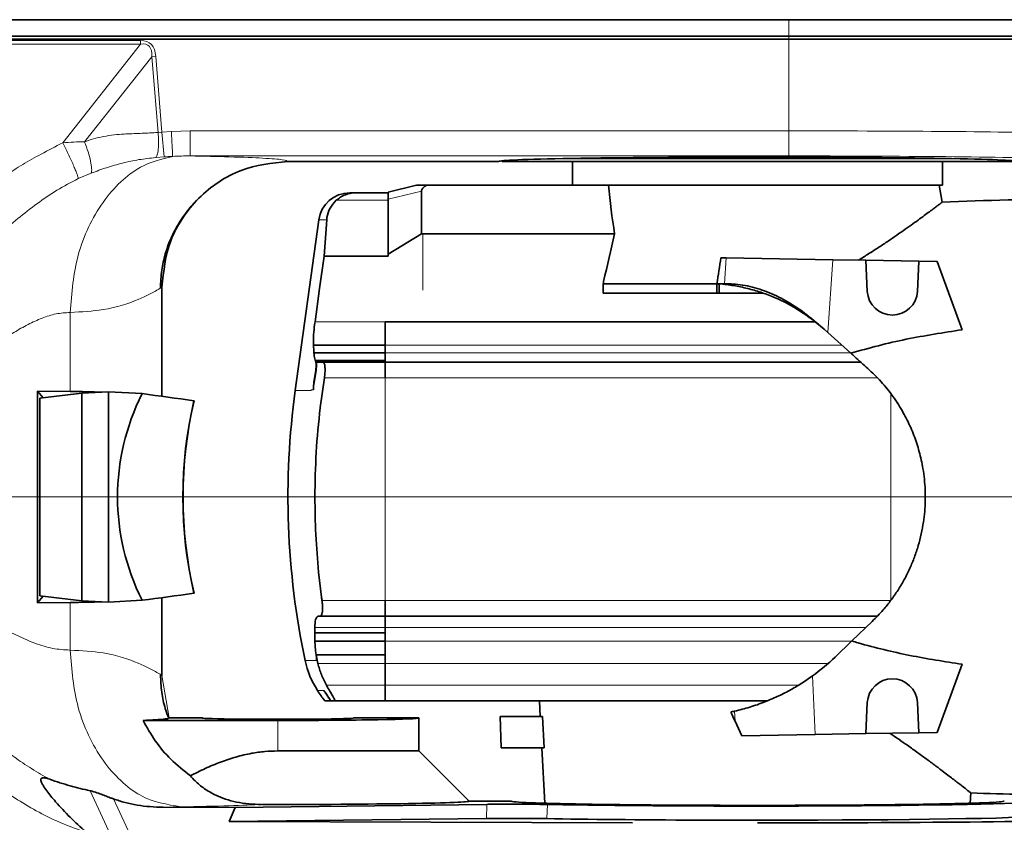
# Model space of a CAD drawing. Header units: millimetres. Extents: x 0 to 14900, y 0 to 10500.
# Tile 53 of 59: x 12577 to 12891, y 5643 to 5899. Entities that reach past the tile are written whole.
import ezdxf

# ---------------------------------------------------------------- set-up
doc = ezdxf.new("R2010")
doc.units = ezdxf.units.MM
doc.header["$LTSCALE"] = 25
doc.styles.add('SLDTEXTSTYLE0', font='TXT', dxfattribs={"width": 0.605})
doc.dimstyles.new('SLDDIMSTYLE1', dxfattribs={"dimtxt": 87.5, "dimasz": 87.5, "dimexe": 0, "dimexo": 0.0625, "dimgap": 21.875, "dimtad": 1, "dimdec": 4, "dimlfac": 25, "dimzin": 12, "dimdsep": 46, "dimtxsty": 'SLDTEXTSTYLE0', "dimsah": 1, "dimcen": 0.09, "dimadec": 1, "dimazin": 3, "dimtfac": 1, "dimtofl": 0, "dimtmove": 0, "dimatfit": 3, "dimfxl": 1, "dimfrac": 2, "dimtolj": 1, "dimtzin": 12, "dimarcsym": 0})
doc.dimstyles.new('SLDDIMSTYLE2', dxfattribs={"dimtxt": 87.5, "dimasz": 87.5, "dimexe": 0, "dimexo": 0.0625, "dimgap": 21.875, "dimtad": 1, "dimdec": 1, "dimrnd": 1e-09, "dimzin": 12, "dimdsep": 46, "dimtxsty": 'SLDTEXTSTYLE0', "dimsah": 1, "dimcen": 0, "dimadec": 0, "dimazin": 3, "dimtfac": 1, "dimtofl": 0, "dimtmove": 0, "dimatfit": 3, "dimfxl": 1, "dimfrac": 2, "dimtolj": 1, "dimtzin": 12, "dimarcsym": 0})

# ---------------------------------------------------------------- blocks, each defined once
blk = doc.blocks.new('_D_6')
at = {"color": 7, "linetype": 'Continuous', "lineweight": 0}
for p, q in [((7841.41, 6286.05), (7563.2, 6335.1)), ((12219.02, 5746.7), (14288.72, 5746.7))]:
    blk.add_line(p, q, dxfattribs=at)
at = {"color": 7, "linetype": 'Continuous', "lineweight": 18}
blk.add_arc((10900.22, 5746.7), 3351, 0, 170, dxfattribs=at)
for points in [[(7600.13, 6328.59), (7628.73, 6412.23), (7604.17, 6416.89)], [(14251.22, 5746.7), (14262.57, 5834.35), (14237.57, 5834.03)]]:
    blk.add_solid(points, dxfattribs=at)
at = {"color": 7, "linetype": 'Continuous', "lineweight": 18, "insert": (11078.26, 9208.14), "char_height": 87.5, "attachment_point": 1, "rotation": 355, "style": 'SLDTEXTSTYLE0'}
blk.add_mtext('170°', dxfattribs=at)
blk = doc.blocks.new('_D_7')
at = {"color": 7, "linetype": 'Continuous', "lineweight": 0}
for p, q in [((12219.02, 5746.7), (14288.59, 5746.7)), ((7841.41, 5207.35), (7563.33, 5158.31))]:
    blk.add_line(p, q, dxfattribs=at)
at = {"color": 7, "linetype": 'Continuous', "lineweight": 18}
blk.add_arc((10900.22, 5746.7), 3350.87, 190, 0, dxfattribs=at)
for points in [[(14251.09, 5746.7), (14237.45, 5659.37), (14262.44, 5659.04)], [(7600.26, 5164.82), (7604.29, 5076.53), (7628.86, 5081.19)]]:
    blk.add_solid(points, dxfattribs=at)
at = {"color": 7, "linetype": 'Continuous', "lineweight": 18, "insert": (11058.59, 2510.11), "char_height": 87.5, "attachment_point": 1, "rotation": 5, "style": 'SLDTEXTSTYLE0'}
blk.add_mtext('170°', dxfattribs=at)
blk = doc.blocks.new('_D_8')
at = {"color": 7, "linetype": 'Continuous', "lineweight": 0}
blk.add_line((12898.4, 8058.92), (10900.22, 5746.7), dxfattribs=at)
at = {"color": 7, "linetype": 'Continuous', "lineweight": 18}
blk.add_solid([(12898.4, 8058.92), (12831.73, 8000.89), (12850.65, 7984.55)], dxfattribs=at)
at = {"color": 7, "linetype": 'Continuous', "lineweight": 18, "insert": (11697.28, 6841.43), "char_height": 87.5, "attachment_point": 1, "rotation": 49.167, "style": 'SLDTEXTSTYLE0'}
blk.add_mtext('R3056', dxfattribs=at)

msp = doc.modelspace()

# ---------------------------------------------------------------- linework, layer by layer
at = {"color": 8, "linetype": 'Continuous', "lineweight": 18}
for p, q in [((12822.7182389, 5898.8899385), (12822.7182389, 5893.6968502)), ((12547.7054511, 5892.2481727), (12615.9352154, 5892.2481727)), ((12615.9352154, 5891.1547596), (12615.9352154, 5892.2481727)), ((12822.7182389, 5893.6968502), (12822.7182389, 5892.6968502)), ((12822.7182389, 5892.6968502), (12822.7182389, 5863.4784854)), ((12615.9352154, 5891.1547596), (12547.7054511, 5891.1547596)), ((12591.0581033, 5859.6532495), (12615.9352154, 5891.1547596)), ((12619.5111398, 5887.1141001), (12598.0663887, 5859.9589366)), ((12619.5111398, 5887.1141001), (12620.7586099, 5887.2165263)), ((12621.491754, 5862.9917797), (12619.5111398, 5887.1141001)), ((12620.7586099, 5887.2165263), (12622.7376458, 5863.1134287)), ((12621.491754, 5862.9917797), (12622.7376458, 5863.1134287)), ((12622.7376458, 5863.1134287), (12625.7267307, 5863.3170805)), ((12623.4045494, 5855.175516), (12622.7376458, 5863.1134287)), ((12625.7267307, 5863.3170805), (12631.7081817, 5863.4784854)), ((12631.7081817, 5863.4784854), (12822.7182389, 5863.4784854)), ((12822.7182389, 5855.4797038), (12822.7182389, 5863.4784854)), ((12623.4045494, 5855.175516), (12620.7427413, 5854.9564838)), ((12822.7182389, 5855.4797038), (12631.7081817, 5855.4797038)), ((12600.1964447, 5850.0113544), (12596.0453254, 5848.2367631)), ((12705.5059038, 5844.2914791), (12694.9182418, 5841.6516785)), ((12694.9182418, 5841.3237967), (12678.3480037, 5841.3237967)), ((12675.2697769, 5835.0613276), (12672.7288338, 5835.0613276)), ((12705.9182418, 5812.6968502), (12705.9182418, 5830.6055376)), ((12802.1241797, 5814.6968502), (12802.7153561, 5822.9587265)), ((12836.7542774, 5822.3645749), (12835.0926734, 5799.1431361)), ((12593.428917, 5805.540623), (12593.428917, 5780.3633487)), ((12671.5495866, 5802.5985496), (12693.9182418, 5802.5985496)), ((12693.9182418, 5802.5985866), (12694.9182418, 5802.5985866)), ((12693.9182418, 5802.5926127), (12693.9182418, 5802.5985681)), ((12694.9182418, 5802.5926127), (12694.9182418, 5802.5985681)), ((12718.4182418, 5802.5985496), (12718.4182418, 5802.5926126)), ((12693.9182418, 5795.1450528), (12839.5587722, 5795.1450528)), ((12693.9182418, 5792.630255), (12842.3679503, 5792.6302567)), ((12671.5854018, 5790.3803468), (12693.9182418, 5790.3803468)), ((12693.9182418, 5790.0804998), (12671.7272916, 5790.0804998)), ((12671.9115217, 5790.0757598), (12693.9182418, 5790.0757598)), ((12671.8713116, 5787.1955693), (12671.7851232, 5787.1955693)), ((12671.2214931, 5783.1968687), (12671.2334907, 5783.1968687)), ((12693.9182418, 5784.6968502), (12674.5256688, 5784.6968502)), ((12693.9182418, 5713.696857), (12693.9182418, 5784.6968502)), ((12693.9182418, 5784.6968502), (12850.9047851, 5784.6968502)), ((12670.2990013, 5780.696846), (12665.2409937, 5780.696846)), ((12670.3329607, 5780.9197861), (12670.2990013, 5780.696846)), ((12671.0202161, 5780.9197861), (12670.3329607, 5780.9197861)), ((12855.2182418, 5713.6968502), (12855.2182418, 5779.5731961)), ((12593.428917, 5713.0303516), (12593.428917, 5697.8530773)), ((12673.782267, 5713.6968502), (12693.9182418, 5713.6968502)), ((12693.9182418, 5713.6968502), (12705.9182418, 5713.6968502)), ((12705.9182418, 5713.6968502), (12855.2182418, 5713.6968502)), ((12693.9182418, 5705.0968502), (12671.5160473, 5705.0968502)), ((12693.9182418, 5705.0967862), (12847.3034433, 5705.0967862)), ((12693.9182418, 5700.706249), (12842.729668, 5700.706249)), ((12668.4182418, 5694.5454413), (12672.0355915, 5694.5454413)), ((12693.9182418, 5696.3739704), (12671.9089333, 5696.3739704)), ((12672.4423939, 5693.6308535), (12693.9182418, 5693.6308535)), ((12693.9182418, 5693.6308535), (12835.2652612, 5693.6308535)), ((12625.0822354, 5676.1981967), (12622.7173973, 5689.7545627)), ((12830.2089843, 5689.594651), (12831.1291718, 5670.9309388)), ((12674.4002007, 5684.9702687), (12672.3291607, 5684.9702687)), ((12675.1710176, 5686.6968502), (12693.9182418, 5686.6968502)), ((12693.9182418, 5686.6968502), (12825.8140751, 5686.6968502)), ((12674.5775784, 5684.6968502), (12674.5755842, 5684.6968502)), ((12659.7182389, 5665.6968502), (12659.7182389, 5675.4113722)), ((12805.5374033, 5675.1490059), (12805.3783262, 5678.375489)), ((12612.9401084, 5624.7848764), (12599.8114304, 5652.9898253)), ((12607.2607248, 5650.3851275), (12621.5453282, 5619.6968502)), ((12726.2416991, 5644.1359332), (12726.3533583, 5648.6542746)), ((12745.684347, 5648.6177199), (12745.5071754, 5644.1006167))]:
    msp.add_line(p, q, dxfattribs=at)
at = {"color": 7, "linetype": 'Continuous', "lineweight": 35}
for p, q in [((12822.7182389, 5892.6968502), (12547.4549667, 5892.6968502)), ((12552.9497402, 5893.6968502), (12822.7182389, 5893.6968502)), ((12822.7182389, 5893.6968502), (12932.6833181, 5893.6968502)), ((12932.7182389, 5892.6968502), (12822.7182389, 5892.6968502)), ((12753.3540216, 5854.6968502), (12872.0824562, 5854.6968502)), ((12662.7820342, 5853.6968502), (12730.2182389, 5853.6968502)), ((12731.0181885, 5853.8969006), (12731.2182389, 5853.6968502)), ((12731.2182389, 5853.6968502), (12894.2182389, 5853.6968502)), ((12753.7182389, 5853.6968502), (12753.7182389, 5846.1968502)), ((12871.7182389, 5846.1968502), (12871.7182389, 5853.6968502)), ((12694.9182418, 5843.9542421), (12703.9128514, 5846.1968502)), ((12703.9128514, 5846.1968502), (12707.2651973, 5846.1968502)), ((12707.2651973, 5846.1968502), (12763.8495498, 5846.1968502)), ((12871.7182389, 5846.1968502), (12763.8495498, 5846.1968502)), ((12871.5999207, 5840.6966007), (12870.6300783, 5846.1968502)), ((12694.9182418, 5843.6968502), (12684.3741701, 5843.6968502)), ((12694.9182418, 5841.6516785), (12694.9182418, 5843.9542421)), ((12705.5059038, 5844.2914791), (12705.5059038, 5830.6055376)), ((12694.9182418, 5824.1153414), (12694.9182418, 5841.6516785)), ((12672.7288338, 5835.0613276), (12665.2409937, 5780.696846)), ((12675.2697769, 5835.0613276), (12674.4657279, 5823.4825192)), ((12694.9182418, 5824.1153414), (12705.5059038, 5830.6055376)), ((12705.9182418, 5830.6055376), (12705.5059038, 5830.6055376)), ((12767.1138824, 5830.6055376), (12705.9182418, 5830.6055376)), ((12694.9182418, 5823.4825192), (12674.4657279, 5823.4825192)), ((12694.9182418, 5823.4825192), (12694.9182418, 5824.1153414)), ((12801.0458862, 5822.9878672), (12802.7153561, 5822.9587265)), ((12802.7153561, 5822.9587265), (12836.7542774, 5822.3645749)), ((12847.2101639, 5822.1820667), (12836.7542774, 5822.3645749)), ((12847.2101639, 5822.1820667), (12847.7292056, 5812.2781625)), ((12864.2107679, 5821.8853201), (12847.2101639, 5822.1820667)), ((12863.7072781, 5812.2781625), (12864.2107679, 5821.8853201)), ((12870.0507165, 5821.7833834), (12864.2107679, 5821.8853201)), ((12877.9580776, 5800.0580876), (12870.0507165, 5821.7833834)), ((12622.7182389, 5778.7985215), (12622.7182389, 5813.6391426)), ((12799.7631191, 5814.6968502), (12763.4440045, 5814.6968502)), ((12763.4440045, 5814.6968502), (12763.4440045, 5811.6968502)), ((12799.7631191, 5814.6968502), (12800.5189844, 5814.6968502)), ((12799.7631191, 5811.6968502), (12799.7631191, 5814.6968502)), ((12800.5189844, 5814.6968502), (12802.1241797, 5814.6968502)), ((12800.5189844, 5811.6968502), (12800.5189844, 5814.6968502)), ((12799.7631191, 5811.6968502), (12763.4440045, 5811.6968502)), ((12800.5189844, 5811.6968502), (12799.7631191, 5811.6968502)), ((12814.5192064, 5811.6968502), (12800.5189844, 5811.6968502)), ((12693.9182418, 5802.5985496), (12830.9944097, 5802.5985496)), ((12693.9182418, 5795.1450528), (12693.9182418, 5802.5985496)), ((12833.9197922, 5800.1931076), (12829.9282442, 5803.475221)), ((12835.0926734, 5799.1431361), (12832.1620452, 5801.7666552)), ((12842.4723607, 5792.5367878), (12835.0926734, 5799.1431361)), ((12693.9182418, 5795.1449897), (12671.0826665, 5795.1449897)), ((12693.9182418, 5792.630255), (12693.9182418, 5795.1450528)), ((12671.2212935, 5792.6302216), (12693.9182418, 5792.6302216)), ((12693.9182418, 5789.6969502), (12693.9182418, 5792.630255)), ((12671.7272916, 5790.0804998), (12671.5854018, 5790.3803468)), ((12672.4291178, 5789.6968502), (12671.9115217, 5790.0757598)), ((12674.0646909, 5789.6968502), (12672.4291178, 5789.6968502)), ((12674.0646909, 5789.6968502), (12693.9182418, 5789.6968502)), ((12693.9182418, 5784.6968502), (12693.9182418, 5789.6969502)), ((12693.9182418, 5789.6969502), (12845.6446296, 5789.6969502)), ((12671.7851232, 5787.1955693), (12671.2214931, 5783.1968687)), ((12671.2334907, 5783.1968502), (12671.8713116, 5787.1955693)), ((12673.2062537, 5775.2130928), (12674.5256804, 5784.6968483)), ((12583.0402349, 5780.4803104), (12593.428917, 5780.3633487)), ((12583.0402349, 5712.9133899), (12583.0402349, 5780.4803104)), ((12583.0402349, 5780.4803104), (12584.7982072, 5778.3248872)), ((12597.1881411, 5779.7837221), (12583.7767092, 5778.2046124)), ((12605.7182389, 5780.2631176), (12597.1881411, 5779.7837221)), ((12597.1881411, 5713.6099782), (12597.1881411, 5779.7837221)), ((12605.7182389, 5780.2631176), (12605.7182389, 5713.1305827)), ((12616.3795782, 5779.6639454), (12605.7182389, 5780.2631176)), ((12583.7767092, 5778.2046124), (12583.7767092, 5715.1890879)), ((12632.9344208, 5777.4049968), (12632.9896689, 5777.4056969)), ((12673.2043167, 5775.1968687), (12673.1972303, 5775.1371372)), ((12673.2062417, 5775.2130943), (12673.2043167, 5775.1968687)), ((12673.646401, 5714.6968502), (12672.7120479, 5722.6968871)), ((12583.0402349, 5712.9133899), (12584.7982072, 5715.0688131)), ((12583.0402349, 5712.9133899), (12593.428917, 5713.0303516)), ((12597.1881411, 5713.6099782), (12583.7767092, 5715.1890879)), ((12605.7182389, 5713.1305827), (12597.1881411, 5713.6099782)), ((12616.3795782, 5713.7297549), (12605.7182389, 5713.1305827)), ((12622.7182389, 5689.7545685), (12622.7182389, 5714.5951788)), ((12632.9344208, 5715.9887035), (12632.9896689, 5715.9880034)), ((12673.7594736, 5713.6968502), (12673.646401, 5714.6968502)), ((12673.7822538, 5713.6968687), (12673.7594736, 5713.6968502)), ((12693.9182418, 5708.6967502), (12693.9182418, 5713.6968536)), ((12671.5160473, 5705.0968502), (12671.6511519, 5707.0595573)), ((12672.6371158, 5708.6968502), (12672.9703009, 5708.6968502)), ((12672.9703009, 5708.6968502), (12672.9754764, 5708.6968871)), ((12693.9182418, 5708.6968502), (12672.9703009, 5708.6968502)), ((12672.9754764, 5708.6968871), (12673.218383, 5708.6968871)), ((12673.218383, 5708.6968871), (12693.9182418, 5708.6968871)), ((12693.9182418, 5708.6967502), (12850.9010806, 5708.6967502)), ((12693.9182418, 5705.0967862), (12693.9182418, 5708.6967502)), ((12849.306196, 5707.019303), (12842.7874311, 5700.7616979)), ((12671.5160473, 5705.0968502), (12671.5160473, 5703.3635168)), ((12693.9182418, 5700.706249), (12693.9182418, 5705.0967862)), ((12671.5160474, 5703.3635168), (12671.5160403, 5700.7064312)), ((12671.5160403, 5700.7064312), (12693.9182418, 5700.7064312)), ((12693.9182418, 5703.3635168), (12671.5160474, 5703.3635168)), ((12693.9182418, 5693.6308535), (12693.9182418, 5700.706249)), ((12842.7874311, 5700.7616979), (12837.4529945, 5695.6409737)), ((12671.965842, 5696.3580501), (12671.9658399, 5696.3580515)), ((12671.9658399, 5696.3580515), (12693.9182418, 5696.3580515)), ((12672.4423939, 5693.6308535), (12671.965842, 5696.3580501)), ((12671.965842, 5696.3580501), (12693.9182418, 5696.3580501)), ((12693.9182418, 5686.6968502), (12693.9182418, 5693.6308535)), ((12877.9580776, 5693.3356127), (12870.0507165, 5671.6103169)), ((12674.5775784, 5684.6968502), (12674.4002007, 5684.9702687)), ((12674.4002007, 5684.9702687), (12674.5755842, 5684.6968502)), ((12693.9182418, 5681.6967502), (12693.9182418, 5686.6968502)), ((12674.708401, 5681.6958502), (12674.708401, 5681.6968502)), ((12676.4561551, 5681.6968502), (12676.4194505, 5681.6968502)), ((12676.4561551, 5681.6958502), (12676.4194505, 5681.6958502)), ((12676.4561551, 5681.6968502), (12677.7957877, 5681.6968502)), ((12676.4561551, 5681.6958502), (12676.4561551, 5681.6968502)), ((12677.7957877, 5681.6958502), (12676.4561551, 5681.6958502)), ((12693.9182418, 5681.6958502), (12677.7957877, 5681.6958502)), ((12693.9182418, 5681.6967502), (12754.4404971, 5681.6967502)), ((12743.1460609, 5681.6958502), (12743.4080474, 5676.6968502)), ((12754.4405023, 5681.6967502), (12754.461128, 5681.6968502)), ((12754.461128, 5681.6968502), (12815.9554007, 5681.6968502)), ((12847.2101639, 5671.2116336), (12847.7292056, 5681.1155378)), ((12863.7072781, 5681.1155378), (12864.2107679, 5671.5083802)), ((12616.7001047, 5675.4113722), (12659.7182389, 5675.4113722)), ((12635.5555008, 5676.1968502), (12625.0822612, 5676.1968502)), ((12704.7182389, 5676.1968502), (12683.880977, 5676.1968502)), ((12704.7182389, 5665.6968502), (12704.7182389, 5676.1968502)), ((12744.1447358, 5676.6968502), (12730.6396841, 5676.6968502)), ((12730.6396841, 5676.6968502), (12730.9015433, 5666.6968502)), ((12744.1447358, 5676.6968502), (12744.6362157, 5666.6968502)), ((12807.6953443, 5670.5218998), (12805.5374033, 5675.1490059)), ((12831.1291718, 5670.9309388), (12807.6953443, 5670.5218998)), ((12847.2101639, 5671.2116336), (12831.1291718, 5670.9309388)), ((12864.2107679, 5671.5083802), (12847.2101639, 5671.2116336)), ((12870.0507165, 5671.6103169), (12864.2107679, 5671.5083802)), ((12744.6362157, 5666.6968502), (12730.9015433, 5666.6968502)), ((12743.9321251, 5666.6968502), (12744.8591964, 5649.0072761)), ((12659.7182389, 5665.6968502), (12704.7182389, 5665.6968502)), ((12720.7275588, 5649.6875303), (12704.7182389, 5665.6968502)), ((12880.5772872, 5649.0072763), (12880.7514707, 5652.3308946)), ((12623.1083003, 5647.74193), (12646.0320083, 5647.6688712)), ((12644.1174961, 5643.1284118), (12646.0320083, 5647.6688712)), ((12726.3533583, 5648.6542746), (12646.0320083, 5647.6688712)), ((12720.7182389, 5649.6968502), (12734.0124675, 5649.6968502)), ((12644.1174961, 5643.1284118), (12726.2416991, 5644.1359332)), ((12772.8201188, 5642.7182309), (12644.1174961, 5643.1284118)), ((12793.4973773, 5643.6251619), (12831.9391005, 5643.6251619))]:
    msp.add_line(p, q, dxfattribs=at)
at = {"color": 7, "linetype": 'Continuous', "lineweight": 35, "flags": 128}
for points in [[(12822.7182389, 5898.8899385), (12748.2981202, 5898.8899385), (12673.8780015, 5898.8897084), (12552.9497402, 5898.8781316)], [(12674.4657279, 5823.4825192), (12673.0293698, 5813.1968871), (12671.5495866, 5802.5985496)]]:
    msp.add_lwpolyline(points, dxfattribs=at)
at = {"color": 7, "linetype": 'Continuous', "lineweight": 18}
msp.add_arc((10900.2182389, 5746.6968502), 3056, 190, 170, dxfattribs=at)
at = {"color": 7, "linetype": 'Continuous', "lineweight": 35}
for centre, radius, start, end in [((12682.6353091, 5833.6968687), 10, 90, 172.157762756), ((12913.7182418, 4941.6968502), 900, 90, 92.6841153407), ((12855.7182418, 5812.6968502), 8, 183, 357), ((12912.918203, 5746.696846), 250, 172.183550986, 192.040650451), ((12912.9182044, 5746.696846), 241.402145, 187.617484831, 187.857011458), ((12696.9534931, 5700.6142031), 29.1734543, 192.006544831, 212.427954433), ((12790.3624329, 5744.6968502), 68, 305.872160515, 313.828988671), ((12855.7182418, 5680.6968502), 8, 3, 177), ((12697.7306398, 5700.9316239), 30, 212.1437435, 219.878169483), ((12790.3624329, 5744.6968502), 68, 281.694666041, 282.757315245), ((12913.7182418, 6551.6968502), 900, 267.8980222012, 270)]:
    msp.add_arc(centre, radius, start, end, dxfattribs=at)
at = {"color": 8, "linetype": 'Continuous', "lineweight": 18}
for centre, major_axis, ratio, start_param, end_param in [((12507.0068115, 5749.5756618), (-111.9492428, -141.7596298), 0.1439379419, 2.9884067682, 3.2547763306), ((12507.0068115, 5749.5756618), (111.4140014, 141.0818618), 0.1112534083, 6.1299994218, 6.3963689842), ((12822.7182389, 5861.6980688), (110, 0), 0.0161856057, 0.6611710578, 1.5707963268), ((12822.7182389, 5853.6992872), (102, 0), 0.0174550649, 0.5479003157, 1.5707963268)]:
    msp.add_ellipse(centre, major_axis=major_axis, ratio=ratio, start_param=start_param, end_param=end_param, dxfattribs=at)
at = {"color": 7, "linetype": 'Continuous', "lineweight": 35}
for centre, major_axis, ratio, start_param, end_param in [((12812.7182389, 5853.6968502), (82.5, 0), 0.0174550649, 2.3739738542, 3.1415926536), ((12812.7182389, 5853.6968502), (82.5, 0), 0.0174550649, 0.7676187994, 2.3739738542), ((12812.7182389, 5853.6968502), (82.5, 0), 0.0174550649, 0, 0.7676187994), ((12722.0401658, 5846.5940427), (16.5257463, 2.4200808), 0.219246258, 2.6439962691, 3.1094965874), ((12812.7182418, 5873.163196), (0, 119.3924469), 0.4088243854, 1.7986252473, 1.9352638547), ((12786.1281398, 5879.3641358), (32.3291991, 244.9217031), 0.0919466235, 4.4573446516, 4.492279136), ((12912.9182418, 5806.0312555), (242.1043341, 0), 0.954556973, 3.1887159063, 3.1996126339), ((12522.7182389, 5771.6577028), (99.999292, 5.6181348), 0.0669770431, 0.6270456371, 0.7816352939), ((12748.5634482, 5746.6968502), (140.0110629, 0), 0.7142292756, 2.8056376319, 3.4775476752), ((12942.6623664, 5746.6968502), (764.2499116, -99.4660615), 0.0135034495, 4.2730497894, 4.2968726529), ((12702.5599852, 5746.6968502), (0, 100), 0.7316044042, 1.2586641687, 1.8829284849), ((12702.615068, 5746.6968502), (0, 100), 0.7316044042, 1.2586641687, 1.8829284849), ((12522.7182389, 5721.7359975), (99.999292, -5.6181348), 0.0669770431, 5.5015500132, 5.6561396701), ((12942.6623664, 5746.6968502), (764.2499116, 99.4660615), 0.0135034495, 1.9863126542, 2.0101355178), ((12659.7182389, 5676.1962061), (24.1627662, 0), 0.0174550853, 3.1400655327, 6.2847124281), ((12659.7182389, 5676.1968502), (45, 0), 0.0174550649, 4.7123889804, 6.2831853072), ((12806.3660684, 5437.0053299), (-26.6481893, 266.9367196), 0.1817911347, 5.7959677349, 5.8211148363), ((12659.7182389, 5649.6782591), (61.0092948, 0), 0.0174577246, 4.6294265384, 6.3006412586), ((12812.7182389, 5649.7032757), (78.7066322, 0), 0.0174552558, 3.1462697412, 6.2785082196), ((12812.7182389, 5649.6919613), (91.000431, 0), 0.0174551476, 3.8843112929, 6.2862631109), ((12812.7182389, 5645.1919187), (91.7939062, 0), 0.0174551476, 3.8908494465, 4.5014363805), ((12812.7182389, 5645.1919187), (91.7939062, 0), 0.0174551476, 4.9233415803, 6.2862631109), ((12812.7182389, 5645.1983216), (92.1530097, 0), 0.0174550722, 4.5022707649, 4.9225071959), ((12812.7182389, 5645.1968502), (142, 0), 0.0174550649, 4.7123889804, 5.7060044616)]:
    msp.add_ellipse(centre, major_axis=major_axis, ratio=ratio, start_param=start_param, end_param=end_param, dxfattribs=at)
for points, knots in [([(12932.4111964, 5898.9147017), (12932.4351972, 5898.914755), (12932.5275156, 5898.9149599), (12931.8717463, 5898.9137846), (12930.4581826, 5898.9159175), (12928.2470899, 5898.9126585), (12925.2751046, 5898.9139217), (12921.5686587, 5898.9120504), (12917.1681606, 5898.9101973), (12912.1308154, 5898.9110174), (12906.4037077, 5898.9067982), (12900.0901252, 5898.9076553), (12893.2447275, 5898.9044578), (12885.9396051, 5898.902849), (12878.1047029, 5898.9019335), (12869.885227, 5898.8986217), (12861.3565635, 5898.8984673), (12852.6051701, 5898.8951566), (12843.5493367, 5898.8944409), (12833.5667768, 5898.891818), (12826.5711043, 5898.890606), (12822.7182389, 5898.8899385)], [0, 0, 0, 0, 0.0192032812, 0.0738648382, 0.1268590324, 0.1802246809, 0.2339820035, 0.2886455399, 0.3416289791, 0.3950079, 0.4487664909, 0.5034314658, 0.5563641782, 0.6096670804, 0.6635433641, 0.7182049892, 0.7711992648, 0.8245650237, 0.878322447, 0.9329861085, 1, 1, 1, 1]), ([(12662.7820342, 5853.6968502), (12657.7415842, 5853.1605083), (12649.9882551, 5852.3354956), (12640.6598633, 5847.338927), (12634.2414742, 5842.1686537), (12629.0710569, 5835.7515258), (12624.0758005, 5826.4271905), (12623.252542, 5818.677007), (12622.7173973, 5813.6391373)], [0, 0, 0, 0, 0.2395323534, 0.368453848, 0.5000972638, 0.6317277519, 0.7606111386, 1, 1, 1, 1]), ([(12684.3741701, 5843.6968502), (12684.3741697, 5843.6968502), (12684.3741674, 5843.6968502), (12684.3733871, 5843.6968501), (12684.3693185, 5843.6968481), (12684.3537063, 5843.6968252), (12683.3331052, 5843.6922003), (12681.7052074, 5843.3865896), (12679.7155663, 5842.4196808), (12678.7794053, 5841.6694966), (12678.3480037, 5841.3237967)], [0, 0, 0, 0, 0.0000116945, 0.0000635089, 0.0005887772, 0.0021243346, 0.0080825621, 0.4984651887, 0.7688827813, 1, 1, 1, 1]), ([(12622.2526221, 5813.3452163), (12622.3351913, 5815.24062), (12622.4952685, 5818.9152466), (12623.6610798, 5824.0974694), (12625.2731238, 5828.6574469), (12627.1663018, 5832.5062408), (12629.1213285, 5835.6422682), (12630.9145544, 5838.0470939), (12632.2720072, 5839.638263), (12632.7771197, 5840.1848776), (12632.9480936, 5840.3698993)], [0, 0, 0, 0, 0.1751849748, 0.3396317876, 0.4904864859, 0.6261361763, 0.7465168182, 0.8533649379, 0.9503659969, 1, 1, 1, 1]), ([(12678.3480037, 5841.3237967), (12677.6128664, 5840.5197101), (12676.1445332, 5838.9136602), (12675.4246247, 5836.6015103), (12675.2953971, 5835.3161568), (12675.2697769, 5835.0613276)], [0, 0, 0, 0, 0.445635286, 0.8900937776, 1, 1, 1, 1]), ([(12871.5724194, 5840.6917355), (12871.5584258, 5840.6811398), (12871.5274873, 5840.6577138), (12871.0595638, 5840.3039366), (12870.2963405, 5839.7287888), (12869.2650427, 5838.9550665), (12867.9526045, 5837.9764614), (12866.3494384, 5836.7905348), (12864.4580449, 5835.4054645), (12862.281301, 5833.8314475), (12859.8472066, 5832.098229), (12857.2078542, 5830.253911), (12854.3976978, 5828.3326042), (12851.4259008, 5826.3544692), (12848.269807, 5824.3104369), (12846.0115906, 5822.919498), (12844.8803795, 5822.2227333)], [0, 0, 0, 0, 0.0627150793, 0.1386573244, 0.2071799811, 0.2761551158, 0.3455670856, 0.4160020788, 0.4887335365, 0.5618724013, 0.6361878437, 0.7108681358, 0.7824570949, 0.8543270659, 0.9270278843, 1, 1, 1, 1]), ([(12763.4440045, 5814.6968502), (12763.5009838, 5814.9476565), (12764.706639, 5820.2545924), (12765.9393907, 5825.5553215), (12767.1138824, 5830.6055376)], [0, 0, 0, 0, 0.0472601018, 1, 1, 1, 1]), ([(12829.9282442, 5803.475221), (12828.0140853, 5804.8196721), (12824.137021, 5807.5428124), (12818.6513438, 5810.214931), (12813.746849, 5812.0483065), (12809.4914368, 5813.2532137), (12805.0968092, 5814.1651886), (12802.0446754, 5814.5196588), (12800.5189844, 5814.6968502)], [0, 0, 0, 0, 0.215116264, 0.435710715, 0.5751116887, 0.7145218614, 0.8572960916, 1, 1, 1, 1]), ([(12802.1241797, 5814.6968502), (12803.0737509, 5814.6867823), (12804.9722433, 5814.6666534), (12807.9817124, 5814.35414), (12811.0611315, 5813.6964247), (12815.180705, 5812.4463912), (12820.3166273, 5810.1946814), (12826.4222021, 5806.5552835), (12830.2128243, 5803.3928484), (12832.1620452, 5801.7666552)], [0, 0, 0, 0, 0.0971999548, 0.1943333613, 0.2947175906, 0.3951162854, 0.5893895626, 0.7888551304, 1, 1, 1, 1]), ([(12671.0826665, 5795.1449897), (12671.0624841, 5795.9496794), (12671.0370662, 5796.9631093), (12671.1595721, 5799.1870468), (12671.3164539, 5800.8696816), (12671.5072113, 5802.2843024), (12671.5495866, 5802.5985496)], [0, 0, 0, 0, 0.3893134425, 0.4903030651, 0.8867747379, 1, 1, 1, 1]), ([(12877.9580776, 5800.0580876), (12871.9918681, 5799.1225006), (12863.0279698, 5797.7168331), (12851.2204048, 5795.0377575), (12845.3902553, 5793.3709818), (12842.4723607, 5792.5367878)], [0, 0, 0, 0, 0.4985387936, 0.7490268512, 1, 1, 1, 1]), ([(12671.5854018, 5790.3803468), (12671.4544169, 5790.8640424), (12671.289178, 5791.4742294), (12671.2329496, 5792.4317319), (12671.2212935, 5792.6302216)], [0, 0, 0, 0, 0.7927006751, 1, 1, 1, 1]), ([(12842.4723607, 5792.5367878), (12842.8755928, 5792.1758115), (12844.6680167, 5790.571221), (12846.4903147, 5788.9398869), (12847.9026599, 5787.6755455)], [0, 0, 0, 0, 0.2249647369, 1, 1, 1, 1]), ([(12671.7272916, 5790.0804998), (12671.775208, 5789.9593781), (12671.8710746, 5789.7170491), (12671.9220889, 5788.9920788), (12671.8980333, 5788.1207315), (12671.8216431, 5787.4948059), (12671.7851232, 5787.1955693)], [0, 0, 0, 0, 0.2571504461, 0.5144825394, 0.767888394, 1, 1, 1, 1]), ([(12671.9115217, 5790.0757598), (12671.9533976, 5789.9566635), (12672.0379126, 5789.7163011), (12672.0632492, 5789.0041357), (12672.0118326, 5788.1335769), (12671.9173514, 5787.5028949), (12671.8713116, 5787.1955693)], [0, 0, 0, 0, 0.2512682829, 0.5071144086, 0.7598213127, 1, 1, 1, 1]), ([(12674.5256688, 5784.6968502), (12674.5992206, 5785.2386171), (12674.7463751, 5786.3225266), (12674.7764857, 5787.7888535), (12674.6549215, 5788.9106702), (12674.4067846, 5789.5835283), (12674.1727788, 5789.661045), (12674.0646909, 5789.6968502)], [0, 0, 0, 0, 0.2068038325, 0.4137509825, 0.6179717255, 0.8235401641, 1, 1, 1, 1]), ([(12847.9026599, 5787.6755455), (12848.6286781, 5787.0039614), (12850.8129776, 5784.9834322), (12854.1519452, 5781.2412205), (12857.1207246, 5777.1172629), (12859.150816, 5773.7191237), (12860.8747735, 5770.4606205), (12862.6774862, 5766.3620291), (12864.3728516, 5761.1764221), (12865.6494292, 5755.3613741), (12866.3148061, 5748.9625333), (12866.1918801, 5743.2313151), (12865.6530123, 5738.5562775), (12864.9850017, 5734.9030186), (12864.0248233, 5731.1580013), (12862.8019092, 5727.483992), (12861.3113044, 5723.8758486), (12859.558769, 5720.3651045), (12857.5433254, 5716.9594773), (12855.2825284, 5713.709113), (12852.580966, 5710.329295), (12850.4823977, 5708.2081554), (12849.306196, 5707.019303)], [0, 0, 0, 0, 0.0340597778, 0.1024723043, 0.1713680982, 0.2060167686, 0.235304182, 0.2943350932, 0.3538394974, 0.4134070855, 0.4868446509, 0.560115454, 0.596772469, 0.6382504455, 0.6800030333, 0.722298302, 0.7648545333, 0.8086683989, 0.8527341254, 0.8975365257, 0.942571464, 1, 1, 1, 1]), ([(12671.0202161, 5780.9197861), (12671.0373716, 5781.2846989), (12671.0716773, 5782.0144103), (12671.1795604, 5782.802757), (12671.2334935, 5783.1968687)], [0, 0, 0, 0, 0.5000782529, 1, 1, 1, 1]), ([(12671.0202161, 5780.9197861), (12671.0410567, 5781.3511757), (12671.0765095, 5782.0850274), (12671.1791777, 5782.8723628), (12671.2214931, 5783.1968687)], [0, 0, 0, 0, 0.5878429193, 1, 1, 1, 1]), ([(12673.1972303, 5775.1371372), (12672.7069126, 5770.4095269), (12671.7262736, 5760.9542718), (12671.5861309, 5751.4493329), (12671.5160593, 5746.696846)], [0, 0, 0, 0, 0.49999816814, 1, 1, 1, 1]), ([(12673.218383, 5708.6968871), (12673.3512286, 5708.7513436), (12673.6170746, 5708.8603201), (12673.8758418, 5709.7260483), (12673.9827252, 5710.9931093), (12673.9399847, 5712.3940177), (12673.8284963, 5713.3149077), (12673.7822538, 5713.6968687)], [0, 0, 0, 0, 0.2179066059, 0.436067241, 0.6480303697, 0.8540122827, 1, 1, 1, 1]), ([(12671.6511537, 5707.059568), (12671.7822171, 5707.592869), (12672.0117279, 5708.5267549), (12672.4493852, 5708.6457905), (12672.6371158, 5708.6968502)], [0, 0, 0, 0, 0.5710557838, 1, 1, 1, 1]), ([(12671.9089333, 5696.3739704), (12671.7943474, 5697.1849418), (12671.5682227, 5698.785319), (12671.5332775, 5700.0718392), (12671.5160403, 5700.7064312)], [0, 0, 0, 0, 0.5067376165, 1, 1, 1, 1]), ([(12877.9580776, 5693.3356127), (12872.3906659, 5694.1977075), (12864.0280926, 5695.4926236), (12853.0128247, 5697.9497167), (12846.8554421, 5699.5539822), (12843.4664414, 5700.5601126), (12842.7874311, 5700.7616979)], [0, 0, 0, 0, 0.4692857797, 0.7048943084, 0.940873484, 1, 1, 1, 1]), ([(12671.9089333, 5696.3739704), (12671.9371651, 5696.1812772), (12671.9926828, 5695.8023464), (12672.0393382, 5695.2974842), (12672.0581394, 5694.8602648), (12672.0431072, 5694.6503789), (12672.0355915, 5694.5454413)], [0, 0, 0, 0, 0.2542459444, 0.4999739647, 0.75000004, 1, 1, 1, 1]), ([(12671.9658399, 5696.3580515), (12671.9928284, 5696.0528289), (12672.0472686, 5695.4371438), (12672.0614518, 5694.8533001), (12672.0414561, 5694.6152568), (12672.0355916, 5694.5454413)], [0, 0, 0, 0, 0.409954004, 0.8269459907, 1, 1, 1, 1]), ([(12675.1710176, 5686.6968502), (12674.6084409, 5687.7988439), (12673.4737823, 5690.0214506), (12672.7881047, 5692.4210187), (12672.4423939, 5693.6308535)], [0, 0, 0, 0, 0.49581142, 1, 1, 1, 1]), ([(12624.9032866, 5676.0711994), (12624.5140565, 5677.1027443), (12623.5051444, 5679.7765823), (12622.5089104, 5684.4855096), (12622.3398335, 5688.1554813), (12622.2526221, 5690.048484)], [0, 0, 0, 0, 0.2332033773, 0.6044797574, 1, 1, 1, 1]), ([(12830.2089843, 5689.594651), (12829.021801, 5688.7693661), (12826.6475148, 5687.1188521), (12822.8957308, 5684.9355257), (12819.0309312, 5682.9838871), (12814.7781823, 5681.1752511), (12810.182767, 5679.5674373), (12806.9861717, 5678.7743843), (12805.3783262, 5678.375489)], [0, 0, 0, 0, 0.15153840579, 0.30306656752, 0.45883621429, 0.61459884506, 0.80614828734, 1, 1, 1, 1]), ([(12677.7957877, 5681.6968502), (12677.8385538, 5681.7316665), (12677.9240301, 5681.8012537), (12677.6694609, 5682.3560777), (12677.1832735, 5683.2113078), (12676.4520744, 5684.4407866), (12675.7373649, 5685.6758959), (12675.2965054, 5686.4706333), (12675.1710176, 5686.6968502)], [0, 0, 0, 0, 0.1589081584, 0.3176086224, 0.4816416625, 0.6762266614, 0.9078400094, 1, 1, 1, 1]), ([(12674.5755842, 5684.6968502), (12674.8112152, 5684.33624), (12675.2822328, 5683.6153935), (12675.833606, 5682.7916868), (12676.176593, 5682.2596309), (12676.3648541, 5681.9458195), (12676.4633967, 5681.7364648), (12676.4339764, 5681.7099443), (12676.4194505, 5681.6968502)], [0, 0, 0, 0, 0.2498938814, 0.4995286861, 0.6314042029, 0.7498807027, 0.8765070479, 1, 1, 1, 1]), ([(12674.5775784, 5684.6968502), (12674.8534023, 5684.280701), (12675.3930008, 5683.4665817), (12676.0329485, 5682.5285007), (12676.4027439, 5681.9466538), (12676.50589, 5681.7198056), (12676.4677114, 5681.702184), (12676.4561551, 5681.6968502)], [0, 0, 0, 0, 0.28904094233, 0.56545535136, 0.7433398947, 0.92231182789, 1, 1, 1, 1]), ([(12676.2444434, 5681.6968502), (12675.8181349, 5681.6968502), (12674.8981767, 5681.6968502), (12674.7746731, 5681.6968502), (12674.708401, 5681.6968502)], [0, 0, 0, 0, 0.4633998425, 1, 1, 1, 1]), ([(12616.7001047, 5675.4113722), (12617.2629512, 5675.4365667), (12618.9545797, 5675.5122883), (12620.7520273, 5675.6163622), (12622.2322409, 5675.7225035), (12623.1677181, 5675.8037177), (12623.9222563, 5675.886182), (12624.5016037, 5675.9686697), (12624.730798, 5676.0238012), (12624.8441603, 5676.0510699)], [0, 0, 0, 0, 0.1232688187, 0.37048299, 0.4947132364, 0.6212682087, 0.7480218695, 0.8753685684, 1, 1, 1, 1]), ([(12616.7001047, 5675.4113722), (12617.9310957, 5673.2117271), (12620.425288, 5668.7548803), (12625.5146239, 5662.7340591), (12629.6691166, 5659.4316139), (12631.7983024, 5657.7391042)], [0, 0, 0, 0, 0.3220648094, 0.6525568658, 1, 1, 1, 1]), ([(12880.7089446, 5652.3331243), (12880.7182162, 5652.3258276), (12880.748478, 5652.3020118), (12880.4413106, 5652.543755), (12879.7922865, 5653.0535676), (12878.6134787, 5653.9764949), (12876.7211944, 5655.44973), (12874.3705229, 5657.2603882), (12871.9552265, 5659.098953), (12869.661364, 5660.8271358), (12866.8801605, 5662.8930774), (12863.8335063, 5665.1148023), (12859.9290005, 5667.9122142), (12856.8122572, 5670.0421863), (12854.9045037, 5671.3459388)], [0, 0, 0, 0, 0.0327005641, 0.1067319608, 0.1825131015, 0.2588808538, 0.3721237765, 0.488261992, 0.5472965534, 0.6271521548, 0.7074342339, 0.7889339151, 0.8708067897, 1, 1, 1, 1]), ([(12659.7182389, 5665.6968502), (12658.3223896, 5665.6590884), (12655.5189919, 5665.5832485), (12651.0340524, 5664.936361), (12646.3093375, 5663.8234218), (12641.3688474, 5662.1664636), (12636.5183573, 5660.1422242), (12633.3718002, 5658.5402187), (12631.7983024, 5657.7391042)], [0, 0, 0, 0, 0.1427787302, 0.2867541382, 0.462738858, 0.6388007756, 0.8193752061, 1, 1, 1, 1]), ([(12586.9421706, 5656.6464475), (12586.394095, 5656.8254319), (12585.6383865, 5657.0722227), (12584.8023686, 5657.1427302), (12584.4333483, 5657.0751425), (12584.2307408, 5656.9311871), (12584.0916315, 5656.7030248), (12584.0860605, 5656.2587333), (12584.2795135, 5655.7045019), (12584.5313801, 5655.1824809), (12585.0309034, 5654.2923715), (12585.9387265, 5652.9848494), (12587.3050664, 5651.2340828), (12589.7186432, 5648.3861063), (12593.369695, 5644.4717343), (12596.7393893, 5641.3937778), (12598.4270945, 5639.852189)], [0, 0, 0, 0, 0.0743264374, 0.1024842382, 0.125829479, 0.1389316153, 0.1517852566, 0.1789960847, 0.2116652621, 0.2308875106, 0.2522804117, 0.3357770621, 0.4138965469, 0.5028292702, 0.7509929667, 1, 1, 1, 1]), ([(12586.9424754, 5656.6451829), (12589.1202712, 5655.9120858), (12593.4901419, 5654.441085), (12597.6997492, 5653.4746312), (12599.8114304, 5652.9898253)], [0, 0, 0, 0, 0.4983662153, 1, 1, 1, 1]), ([(12654.4911335, 5648.617092), (12653.1246857, 5648.6564561), (12650.3918982, 5648.7351813), (12646.5033451, 5649.3323838), (12642.9499156, 5650.2839231), (12639.4112203, 5651.6998056), (12636.1239265, 5653.6442406), (12633.5578067, 5655.7738874), (12632.291415, 5657.1883393), (12631.7983024, 5657.7391042)], [0, 0, 0, 0, 0.1319012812, 0.2637921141, 0.3952213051, 0.5267818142, 0.7059643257, 0.8855072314, 1, 1, 1, 1]), ([(12599.8114304, 5652.9898253), (12600.2148182, 5652.8881009), (12601.1727305, 5652.646539), (12602.8568689, 5652.032048), (12604.5886647, 5651.3805562), (12606.0384316, 5650.8299231), (12606.9147946, 5650.5110124), (12607.2607248, 5650.3851275)], [0, 0, 0, 0, 0.1773187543, 0.4210732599, 0.6390452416, 0.8575188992, 1, 1, 1, 1]), ([(12607.2607248, 5650.3851275), (12608.4819653, 5649.9812861), (12610.9358169, 5649.1698431), (12614.8486841, 5648.3648123), (12618.91356, 5647.8436494), (12621.7061215, 5647.7759318), (12623.1083003, 5647.74193)], [0, 0, 0, 0, 0.2442562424, 0.490786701, 0.7443178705, 1, 1, 1, 1]), ([(12726.3533583, 5648.6542746), (12727.0580908, 5648.6620526), (12728.4674681, 5648.6776075), (12730.8251548, 5648.692859), (12733.285237, 5648.7012487), (12735.7837851, 5648.7022303), (12738.2405477, 5648.6956853), (12740.5894953, 5648.6822484), (12742.7658854, 5648.6619758), (12744.4594177, 5648.6397509), (12745.3569949, 5648.6236075), (12745.684347, 5648.6177199)], [0, 0, 0, 0, 0.1175672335, 0.235119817, 0.3527804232, 0.4704340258, 0.5863962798, 0.7023628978, 0.8179838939, 0.9336175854, 1, 1, 1, 1]), ([(12745.5071754, 5644.1006167), (12744.909673, 5644.1107855), (12743.7147436, 5644.1311217), (12741.5877244, 5644.1545978), (12739.2787825, 5644.1717259), (12736.8442763, 5644.1817363), (12734.3614474, 5644.1842226), (12731.9031063, 5644.179568), (12729.532898, 5644.1676004), (12727.6458827, 5644.1522336), (12726.6029609, 5644.1401269), (12726.2416991, 5644.1359332)], [0, 0, 0, 0, 0.1182116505, 0.2364083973, 0.3547158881, 0.4730160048, 0.589575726, 0.7061394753, 0.8222835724, 0.9384401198, 1, 1, 1, 1])]:
    msp.add_open_spline(points, degree=3, knots=knots, dxfattribs=at)
at = {"color": 8, "linetype": 'Continuous', "lineweight": 18}
for points, knots in [([(12598.0663887, 5859.9589366), (12599.005187, 5860.295657), (12600.9612816, 5860.9972529), (12604.133526, 5861.708028), (12607.3984793, 5862.2014521), (12610.2685965, 5862.4428827), (12612.8181074, 5862.5664166), (12615.1737213, 5862.6570667), (12617.5752329, 5862.7430792), (12619.6868088, 5862.8475058), (12620.9394592, 5862.9476334), (12621.491754, 5862.9917797)], [0, 0, 0, 0, 0.1258202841, 0.2621610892, 0.4100075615, 0.5430781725, 0.6261209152, 0.7327311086, 0.8411194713, 0.929949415, 1, 1, 1, 1]), ([(12620.7427413, 5854.9564838), (12620.9157346, 5855.1744857), (12621.2738516, 5855.6257759), (12621.5920092, 5857.5444254), (12621.6926156, 5860.1182126), (12621.5571786, 5862.0558012), (12621.491754, 5862.9917797)], [0, 0, 0, 0, 0.2415317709, 0.5, 0.7584682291, 1, 1, 1, 1]), ([(12562.3301952, 5840.760025), (12563.9463724, 5842.2202034), (12567.2643173, 5845.2178892), (12572.6509559, 5849.1641088), (12578.3236568, 5852.8000495), (12584.4446267, 5856.2653117), (12588.7519302, 5858.471848), (12591.0581033, 5859.6532495)], [0, 0, 0, 0, 0.1897110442, 0.3894689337, 0.5799951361, 0.7751252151, 1, 1, 1, 1]), ([(12591.0581033, 5859.6532495), (12592.2506407, 5859.7579872), (12594.6006833, 5859.9643859), (12596.9226916, 5859.9607349), (12598.0663887, 5859.9589366)], [0, 0, 0, 0, 0.5074534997, 1, 1, 1, 1]), ([(12591.0581033, 5859.6532495), (12591.3484235, 5859.0890302), (12591.9444646, 5857.9306615), (12592.8292909, 5856.1289368), (12593.683922, 5854.320207), (12594.4575134, 5852.5996622), (12595.1059139, 5851.0650581), (12595.5932146, 5849.8019082), (12595.9213159, 5848.827063), (12596.0047071, 5848.4301109), (12596.0453254, 5848.2367631)], [0, 0, 0, 0, 0.1174620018, 0.2411550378, 0.3693811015, 0.5, 0.6306188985, 0.7588449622, 0.8825379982, 1, 1, 1, 1]), ([(12600.1964447, 5850.0113544), (12600.2638817, 5850.4300503), (12600.4023399, 5851.2896947), (12600.0194321, 5853.7172521), (12599.2421534, 5856.7078857), (12598.4514878, 5858.8941173), (12598.0663887, 5859.9589366)], [0, 0, 0, 0, 0.24352848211, 0.5, 0.75647151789, 1, 1, 1, 1]), ([(12626.1483546, 5855.3479012), (12622.6470027, 5854.4908861), (12616.7991353, 5853.0595219), (12609.3969704, 5847.385741), (12603.7563451, 5840.9289458), (12599.1928739, 5832.9555969), (12594.748093, 5821.3860733), (12593.9487519, 5811.7846863), (12593.428917, 5805.540623)], [0, 0, 0, 0, 0.2018137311, 0.3370640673, 0.475135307, 0.6132065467, 0.748456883, 1, 1, 1, 1]), ([(12620.7427413, 5854.9564838), (12618.9651091, 5854.7652265), (12615.4328878, 5854.3851911), (12610.154099, 5853.2703963), (12605.0493659, 5851.782755), (12601.8104988, 5850.6005123), (12600.1964447, 5850.0113544)], [0, 0, 0, 0, 0.2550040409, 0.5067025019, 0.754170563, 1, 1, 1, 1]), ([(12626.1484584, 5855.3479139), (12626.1484384, 5855.347913), (12625.2331513, 5855.3037279), (12624.3188404, 5855.2396213), (12623.4045494, 5855.175516)], [0, 0, 0, 0, 0.0000217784, 1, 1, 1, 1]), ([(12631.6999612, 5855.4797038), (12631.6999413, 5855.4797039), (12629.84873, 5855.4821053), (12627.9971998, 5855.4356856), (12626.1484782, 5855.3479149), (12626.1484583, 5855.3479139)], [0, 0, 0, 0, 0.00001077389, 0.99998922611, 1, 1, 1, 1]), ([(12631.7063154, 5855.4797394), (12636.0724331, 5855.3853369), (12645.9884304, 5855.1709371), (12655.9384681, 5854.7560258), (12662.2361696, 5854.250535), (12662.5929128, 5853.888681), (12662.7820342, 5853.6968501)], [0, 0, 0, 0, 0.1901736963, 0.4319081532, 0.698835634, 1, 1, 1, 1]), ([(12596.0453254, 5848.2367631), (12593.7532018, 5847.0422172), (12589.1801075, 5844.6589375), (12582.7902618, 5840.2489132), (12576.6884548, 5835.4929975), (12572.7985193, 5832.1956949), (12570.8450068, 5830.5398006)], [0, 0, 0, 0, 0.25031414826, 0.49941034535, 0.74860555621, 1, 1, 1, 1]), ([(12622.7182389, 5813.639137), (12622.4072211, 5813.4115558), (12621.7184055, 5812.9075284), (12615.5648017, 5809.6748543), (12605.9396258, 5806.2643625), (12597.0853131, 5805.752144), (12593.428917, 5805.540623)], [0, 0, 0, 0, 0.22594102, 0.5003947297, 0.7936875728, 1, 1, 1, 1]), ([(12593.428917, 5805.540623), (12591.9347768, 5805.4565329), (12588.9138587, 5805.286516), (12584.425923, 5803.814545), (12579.9557759, 5801.7545452), (12575.4943535, 5799.2163367), (12571.036357, 5796.4442173), (12566.6622444, 5793.6940982), (12562.3683556, 5791.1687373), (12558.1554823, 5789.0344842), (12553.9335641, 5787.4329663), (12549.6880073, 5786.515468), (12546.8626932, 5786.5864665), (12545.4582456, 5786.6217595)], [0, 0, 0, 0, 0.0890999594, 0.1801461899, 0.2738022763, 0.369752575, 0.4670812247, 0.5645803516, 0.6555476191, 0.7446942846, 0.8315407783, 0.9162598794, 1, 1, 1, 1]), ([(12543.0992252, 5716.6869958), (12543.6773582, 5713.6858981), (12544.842485, 5707.6377054), (12548.129592, 5698.8372098), (12552.3274811, 5690.3432402), (12556.8245733, 5683.1174185), (12561.3297065, 5677.1479121), (12565.6362432, 5672.2874407), (12570.3854035, 5667.7550534), (12575.5988471, 5663.6923963), (12581.1068902, 5659.9524568), (12584.992319, 5657.7508159), (12586.9420582, 5656.646015)], [0, 0, 0, 0, 0.1197273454, 0.2412897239, 0.3650227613, 0.4880190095, 0.571372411, 0.6555209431, 0.740238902, 0.8260251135, 0.91269801, 1, 1, 1, 1]), ([(12543.0992252, 5716.6869958), (12544.9825759, 5716.4739434), (12548.7929681, 5716.0428961), (12554.4286266, 5714.0171558), (12560.0483073, 5711.3938877), (12565.6586996, 5708.3449221), (12571.2345835, 5705.224108), (12576.7816161, 5702.3034407), (12582.3050622, 5699.9012695), (12587.8499659, 5698.1567212), (12591.5816039, 5697.9536205), (12593.428917, 5697.8530773)], [0, 0, 0, 0, 0.1081049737, 0.2187178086, 0.3320615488, 0.4473054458, 0.5630668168, 0.6757978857, 0.786373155, 0.8942459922, 1, 1, 1, 1]), ([(12598.4270945, 5639.852189), (12596.0588438, 5640.6534565), (12591.2569796, 5642.2781064), (12584.2652578, 5645.5980558), (12577.5075174, 5649.4787644), (12571.0311476, 5653.9288539), (12564.8738758, 5658.7584175), (12558.8025236, 5663.225247), (12553.4115432, 5667.3688305), (12548.8586459, 5671.144219), (12544.8347902, 5674.777651), (12541.0306513, 5678.5981618), (12537.4546669, 5682.6943131), (12534.2783734, 5686.9267492), (12531.5721673, 5691.1626473), (12529.2877584, 5695.3921598), (12527.0110477, 5700.5477613), (12524.9578242, 5706.6923134), (12524.2469287, 5711.5185606), (12523.8953422, 5713.9054703)], [0, 0, 0, 0, 0.068255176, 0.1383941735, 0.2109718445, 0.280927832, 0.352816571, 0.4247239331, 0.4868278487, 0.538541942, 0.5862800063, 0.6349234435, 0.685812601, 0.7348144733, 0.7795168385, 0.8232528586, 0.8662750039, 0.9338638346, 1, 1, 1, 1]), ([(12593.428917, 5697.8530773), (12593.9487635, 5691.6089744), (12594.7481224, 5682.0075264), (12599.1928159, 5670.4383017), (12603.7565722, 5662.4639781), (12609.3961295, 5656.010835), (12617.5780528, 5649.7260466), (12624.368336, 5648.5957546), (12628.7842561, 5647.8606926)], [0, 0, 0, 0, 0.2396266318, 0.3684696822, 0.5, 0.6315303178, 0.7603733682, 1, 1, 1, 1]), ([(12593.428917, 5697.8530773), (12597.0853312, 5697.6415568), (12605.9396647, 5697.1293408), (12615.5648349, 5693.7188296), (12621.7184333, 5690.4861458), (12622.4072288, 5689.9821369), (12622.7182389, 5689.754563)], [0, 0, 0, 0, 0.2063129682, 0.4996052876, 0.7740580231, 1, 1, 1, 1]), ([(12628.7842561, 5647.8606926), (12627.6504954, 5647.8397274), (12625.6186587, 5647.8021554), (12623.8777747, 5647.7603903), (12623.1083003, 5647.74193)], [0, 0, 0, 0, 0.5579979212, 1, 1, 1, 1]), ([(12654.656383, 5648.6165099), (12651.5723104, 5648.4748034), (12645.5061105, 5648.1960745), (12634.2954073, 5647.971227), (12628.7842561, 5647.8606926)], [0, 0, 0, 0, 0.5084027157, 1, 1, 1, 1])]:
    msp.add_open_spline(points, degree=3, knots=knots, dxfattribs=at)
for points in [[(12626.1484584, 5855.3479139), (12626.1389734, 5855.5271463), (12626.1200035, 5855.885611), (12626.0211307, 5857.7539584), (12625.8854967, 5860.3169621), (12625.7796527, 5862.317041), (12625.7267307, 5863.3170805)], [(12631.6999612, 5855.4797038), (12631.7006463, 5855.6153185), (12631.7020163, 5855.8865479), (12631.7040714, 5857.7430391), (12631.7061266, 5860.3685636), (12631.7074966, 5862.4418448), (12631.7081817, 5863.4784854)]]:
    msp.add_open_spline(points, degree=3, dxfattribs=at)
at = {"color": 7, "linetype": 'Continuous', "lineweight": 35}
for points in [[(12682.6160765, 5843.6968502), (12682.6893389, 5843.6968502), (12682.8358637, 5843.6968502), (12683.8614013, 5843.6968502), (12684.3741701, 5843.6968502)], [(12671.5160593, 5746.696846), (12671.5659123, 5742.6894039), (12671.6656183, 5734.6745197), (12672.363238, 5726.6894313), (12672.7120479, 5722.6968871)]]:
    msp.add_open_spline(points, degree=3, dxfattribs=at)

# ---------------------------------------------------------------- dimensions: what is measured, and where the dimension line sits
at = {"color": 7, "linetype": 'Continuous', "lineweight": 18}
for base, line1, line2, picture, middle in [((11192.2769199, 9084.9428489), ((12169.0171131, 5746.6968502), (9631.4193648, 5746.6968502)), ((9808.0664408, 5939.2726792), (7890.6457457, 6277.3656811)), '_D_6', (11192.2769199, 9084.9428489)), ((11192.2656691, 2408.5794481), ((9808.0664408, 5554.1210211), (7890.6457457, 5216.0280192)), ((9631.4193648, 5746.6968502), (12169.0171131, 5746.6968502)), '_D_7', (11192.2656691, 2408.5794481))]:
    dim = msp.add_angular_dim_2l(base=base, line1=line1, line2=line2, dimstyle='SLDDIMSTYLE1', dxfattribs=at)
    dim.commit()
    dim.dimension.update_dxf_attribs({"geometry": picture, "text_midpoint": middle, "dimtype": 162})
dim = msp.add_radius_dim(center=(10900.2182389, 5746.6968502), mpoint=(12898.4034472, 8058.9234552), dimstyle='SLDDIMSTYLE2', dxfattribs=at)
dim.commit()
dim.dimension.update_dxf_attribs({"geometry": '_D_8', "text_midpoint": (11899.3110931, 6902.8104027), "dimtype": 164})

doc.saveas('drawing.dxf')
